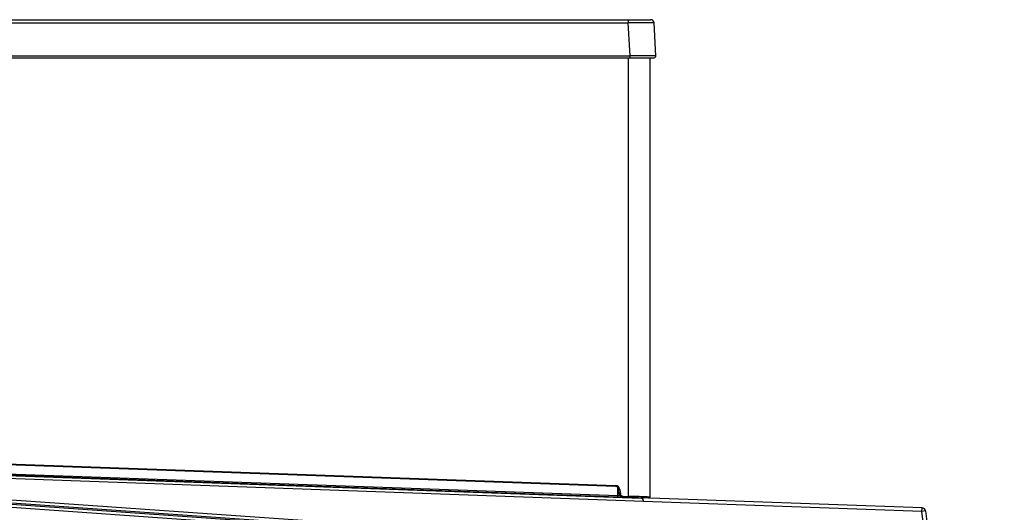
# Model space of a CAD drawing. Header units: millimetres. Extents: x 61 to 344, y 18 to 427.
# Tile 24 of 29: x 282 to 339, y 251 to 279. Entities that reach past the tile are written whole.
import ezdxf

# ---------------------------------------------------------------- set-up
doc = ezdxf.new("R2010")
doc.units = ezdxf.units.MM
doc.layers.add('146338PRO-HÜLLEN', color=7, linetype='Continuous')
doc.layers.add('Standard', color=7, linetype='Continuous')

# ---------------------------------------------------------------- blocks, each defined once
blk = doc.blocks.new('SE2')
at = {"layer": '146338PRO-HÜLLEN', "color": 7, "linetype": 'Continuous'}
for p, q in [((237.236, 279.1), (317.407, 279.1)), ((237.236, 278.911), (317.407, 278.911)), ((317.407, 279.1), (318.695, 279.1)), ((317.407, 279.1), (317.407, 278.911)), ((317.507, 277.006), (317.407, 278.911)), ((318.995, 277.006), (318.895, 278.911)), ((237.136, 277.006), (317.507, 277.006)), ((237.136, 276.9), (317.507, 276.9)), ((317.412, 251.558), (317.412, 276.9)), ((317.507, 276.9), (317.507, 277.006)), ((317.507, 276.9), (318.435, 276.9)), ((317.507, 276.9), (318.895, 276.9)), ((318.564, 276.9), (318.652, 276.9)), ((318.652, 276.9), (318.652, 251.516)), ((316.674, 252.125), (237.329, 254.961)), ((237.331, 255.021), (316.676, 252.185)), ((235.508, 254.413), (318.157, 251.458)), ((316.807, 251.516), (237.351, 254.357)), ((237.354, 254.443), (316.81, 251.603)), ((321.319, 248.139), (236.546, 254.067)), ((236.56, 254.267), (321.333, 248.339)), ((318.287, 251.266), (246.488, 253.832)), ((246.488, 253.832), (321.407, 248.594)), ((321.393, 248.394), (246.474, 253.633)), ((316.676, 252.185), (316.674, 252.125)), ((316.81, 251.603), (316.798, 252.076)), ((316.807, 251.516), (316.81, 251.603)), ((316.926, 251.947), (316.866, 251.942)), ((316.888, 251.692), (316.866, 251.942)), ((316.948, 251.697), (316.888, 251.692)), ((316.926, 251.947), (316.948, 251.697)), ((317.082, 251.57), (317.08, 251.51)), ((317.41, 251.498), (317.08, 251.51)), ((317.082, 251.57), (317.412, 251.558)), ((317.45, 251.491), (317.3, 251.5)), ((317.412, 251.558), (317.41, 251.498)), ((318.59, 251.456), (317.41, 251.498)), ((317.846, 251.477), (317.668, 251.482)), ((317.846, 251.477), (318.157, 251.458)), ((317.854, 251.482), (318.147, 251.472)), ((318.163, 251.471), (318.123, 251.472)), ((334.384, 250.891), (318.147, 251.472)), ((334.377, 250.691), (318.287, 251.266)), ((318.287, 251.266), (318.287, 251.266)), ((334.377, 250.691), (334.384, 250.891)), ((334.575, 250.716), (334.377, 250.691)), ((338.934, 213.572), (334.377, 250.691)), ((334.575, 250.716), (339.133, 213.597))]:
    blk.add_line(p, q, dxfattribs=at)
for centre, radius, start, end in [((318.151, 240.241), 38.677, 88.8978, 91.1022), ((318.695, 278.9), 0.2, 3, 90), ((318.251, 170.77), 106.238, 89.59876, 90.40124), ((318.895, 277), 0.1, 270, 3), ((316.667, 251.925), 0.2, 5, 87.9525), ((316.667, 251.925), 0.26, 5, 87.9525), ((318.924, 310.452), 58.974, 267.94285, 268.40942), ((318.635, 295.923), 44.358, 267.6419, 267.7912), ((317.087, 251.71), 0.2, 185, 267.9525), ((317.087, 251.71), 0.14, 185, 267.9525), ((317.275, 251.037), 0.464, 86.9077, 88.447), ((314.62, 151.24), 100.357, 87.69729, 88.40565), ((317.898, 259.674), 8.195, 266.866, 268.3945), ((318.592, 251.516), 0.06, 267.9525, 360), ((334.377, 250.691), 0.2, 7, 87.9525)]:
    blk.add_arc(centre, radius, start, end, dxfattribs=at)
for centre, major_axis, start_param, end_param in [((318.147, 251.271), (-0.007, 0.2), 4.663208, 6.233773), ((318.155, 251.27), (-0.006, 0.188), 4.667349, 6.216678)]:
    blk.add_ellipse(centre, major_axis=major_axis, ratio=0.699668, start_param=start_param, end_param=end_param, dxfattribs=at)
blk.add_open_spline([(317.45, 251.491), (317.459, 251.491), (317.468, 251.493), (317.477, 251.496)], degree=3, dxfattribs=at)

msp = doc.modelspace()

# ---------------------------------------------------------------- block references
at = {"layer": 'Standard'}
msp.add_blockref('SE2', (0, 0), dxfattribs=at)

doc.saveas('drawing.dxf')
